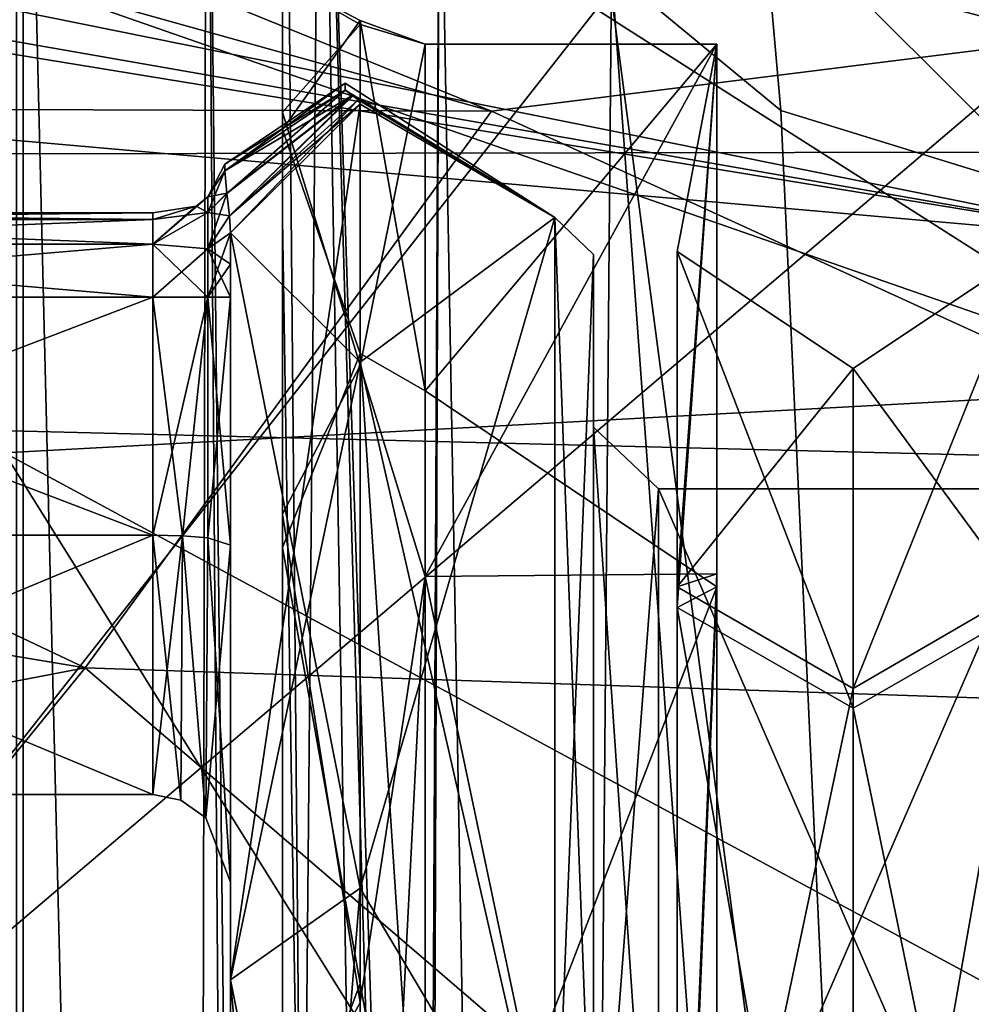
# Model space of a CAD drawing. Header units: millimetres. Extents: x -110 to 163, y -50 to 19.
# Tile 141 of 256: x -58.61 to -54.94, y -8.25 to -4.46. Entities that reach past the tile are written whole.
import ezdxf

# ---------------------------------------------------------------- set-up
doc = ezdxf.new("R2010")
doc.units = ezdxf.units.MM
doc.header["$LTSCALE"] = 65.185185
for name, color, linetype in [('119', 7, 'CONTINUOUS'), ('16', 7, 'CONTINUOUS'), ('169', 7, 'CONTINUOUS'), ('193', 7, 'CONTINUOUS'), ('212', 7, 'CONTINUOUS'), ('213', 7, 'CONTINUOUS'), ('220', 7, 'CONTINUOUS'), ('221', 7, 'CONTINUOUS'), ('233', 7, 'CONTINUOUS'), ('30', 7, 'CONTINUOUS'), ('364', 7, 'CONTINUOUS'), ('394', 7, 'CONTINUOUS'), ('395', 7, 'CONTINUOUS'), ('474', 7, 'CONTINUOUS'), ('475', 7, 'CONTINUOUS'), ('477', 7, 'CONTINUOUS'), ('479', 7, 'CONTINUOUS'), ('480', 7, 'CONTINUOUS'), ('485', 7, 'CONTINUOUS'), ('486', 7, 'CONTINUOUS'), ('487', 7, 'CONTINUOUS'), ('488', 7, 'CONTINUOUS'), ('489', 7, 'CONTINUOUS'), ('57', 7, 'CONTINUOUS'), ('6026', 7, 'CONTINUOUS'), ('6030', 7, 'CONTINUOUS'), ('6085', 7, 'CONTINUOUS'), ('61', 7, 'CONTINUOUS'), ('6140', 7, 'CONTINUOUS'), ('6175', 7, 'CONTINUOUS'), ('6176', 7, 'CONTINUOUS'), ('690', 7, 'CONTINUOUS'), ('691', 7, 'CONTINUOUS'), ('692', 7, 'CONTINUOUS'), ('693', 7, 'CONTINUOUS'), ('694', 7, 'CONTINUOUS'), ('700', 7, 'CONTINUOUS'), ('701', 7, 'CONTINUOUS'), ('702', 7, 'CONTINUOUS'), ('703', 7, 'CONTINUOUS'), ('704', 7, 'CONTINUOUS'), ('724', 7, 'CONTINUOUS'), ('859', 7, 'CONTINUOUS'), ('860', 7, 'CONTINUOUS')]:
    doc.layers.add(name, color=color, linetype=linetype)

msp = doc.modelspace()

# ---------------------------------------------------------------- linework, layer by layer
at = {"layer": '119', "linetype": 'CONTINUOUS'}
for points in [[(-63.8106, -2.8462, -18.2904), (-56.7937, -4.8088, -19.9976), (-60.4617, -3.3159, -18.3606), (-63.8106, -2.8462, -18.2904)], [(-56.7937, -4.8088, -19.9976), (-63.8106, -2.8462, -18.2904), (-62.9401, -4.7875, -23.2185), (-56.7937, -4.8088, -19.9976)], [(-56.7937, -4.8088, -19.9976), (-54.0727, -4.4678, -18.5176), (-60.4617, -3.3159, -18.3606), (-56.7937, -4.8088, -19.9976)], [(-51.5992, -7.1823, -20.9597), (-54.0727, -4.4678, -18.5176), (-56.7937, -4.8088, -19.9976), (-51.5992, -7.1823, -20.9597)], [(-58.3599, -6.9546, -23.3526), (-62.9401, -4.7875, -23.2185), (-64.1253, -5.9947, -26.4658), (-58.3599, -6.9546, -23.3526)], [(-58.3599, -6.9546, -23.3526), (-56.7937, -4.8088, -19.9976), (-62.9401, -4.7875, -23.2185), (-58.3599, -6.9546, -23.3526)], [(-51.5992, -7.1823, -20.9597), (-56.7937, -4.8088, -19.9976), (-58.3599, -6.9546, -23.3526), (-51.5992, -7.1823, -20.9597)], [(-62.219, -7.694, -26.6192), (-58.3599, -6.9546, -23.3526), (-64.1253, -5.9947, -26.4658), (-62.219, -7.694, -26.6192)], [(-60.7435, -9.8825, -26.7157), (-58.3599, -6.9546, -23.3526), (-62.219, -7.694, -26.6192), (-60.7435, -9.8825, -26.7157)], [(-55.0119, -9.8321, -23.4415), (-58.3599, -6.9546, -23.3526), (-60.7435, -9.8825, -26.7157), (-55.0119, -9.8321, -23.4415)], [(-55.0119, -9.8321, -23.4415), (-51.5992, -7.1823, -20.9597), (-58.3599, -6.9546, -23.3526), (-55.0119, -9.8321, -23.4415)], [(-47.9092, -10.0686, -21.6462), (-51.5992, -7.1823, -20.9597), (-55.0119, -9.8321, -23.4415), (-47.9092, -10.0686, -21.6462)]]:
    msp.add_3dface(points, dxfattribs=at)
at = {"layer": '16', "linetype": 'CONTINUOUS'}
for points in [[(-61.9518, -4.046, -17), (-54.2249, -5.3098, -17), (-77.5, -3.2536, -17), (-61.9518, -4.046, -17)], [(-77.5, -3.2536, -17), (-54.2249, -5.3098, -17), (-54.2249, -25.2911, -17), (-77.5, -3.2536, -17)], [(-62.3155, -26.6056, -17), (-77.5, -3.2536, -17), (-54.2249, -25.2911, -17), (-62.3155, -26.6056, -17)]]:
    msp.add_3dface(points, dxfattribs=at)
at = {"layer": '169', "linetype": 'CONTINUOUS'}
for points in [[(-56.3307, -4.2653, 11.4505), (-55.6776, -4.8062, 11.7998), (-55.7501, -3.9903, 12.1344), (-56.3307, -4.2653, 11.4505)], [(-55.6776, -4.8062, 11.7998), (-54.6, -5.1388, 12), (-55.7501, -3.9903, 12.1344), (-55.6776, -4.8062, 11.7998)], [(-55.7501, -3.9903, 12.1344), (-54.6, -5.1388, 12), (-54.5999, -4.5581, 12.1859), (-55.7501, -3.9903, 12.1344)], [(-54.5999, -4.4041, 12.3216), (-55.7501, -3.9903, 12.1344), (-54.5999, -4.5581, 12.1859), (-54.5999, -4.4041, 12.3216)], [(-54.5999, -4.1421, 13.0812), (-54.6, -4.523, 13.7879), (-56.1511, -4.1113, 13.4559), (-54.5999, -4.1421, 13.0812)]]:
    msp.add_3dface(points, dxfattribs=at)
at = {"layer": '193', "linetype": 'CONTINUOUS'}
for points in [[(-54.2249, -5.3098, -17), (-67.2422, -3.0331, -17.1005), (-67.2165, -2.6849, -17.3818), (-54.2249, -5.3098, -17)], [(-54.2249, -5.3098, -17), (-67.2165, -2.6849, -17.3818), (-54.07, -4.4526, -17.5089), (-54.2249, -5.3098, -17)], [(-54.2249, -5.3098, -17), (-61.9518, -4.046, -17), (-67.2422, -3.0331, -17.1005), (-54.2249, -5.3098, -17)], [(-60.4617, -3.3159, -18.3606), (-54.0727, -4.4678, -18.5176), (-54.07, -4.4526, -17.5089), (-60.4617, -3.3159, -18.3606)]]:
    msp.add_3dface(points, dxfattribs=at)
at = {"layer": '212', "linetype": 'CONTINUOUS'}
for points in [[(-55.9244, -4.5501, 0.0425), (-55.9244, -4.5503, 0.085), (-57.05, -4.55), (-55.9244, -4.5501, 0.0425)], [(-57.05, -4.55), (-55.9244, -4.5503, 0.085), (-57.05, -5.8864, 5.191), (-57.05, -4.55)], [(-55.9244, -4.55), (-55.9244, -4.5501, 0.0425), (-57.05, -4.55), (-55.9244, -4.55)], [(-57.05, -5.8864, 5.191), (-55.9244, -4.5503, 0.085), (-55.9244, -6.6432, 6.3735), (-57.05, -5.8864, 5.191)], [(-57.05, -9.5634, 9.0914), (-57.05, -5.8864, 5.191), (-55.9244, -6.6432, 6.3735), (-57.05, -9.5634, 9.0914)], [(-55.9244, -12.0266, 10.2395), (-57.05, -9.5634, 9.0914), (-55.9244, -6.6432, 6.3735), (-55.9244, -12.0266, 10.2395)]]:
    msp.add_3dface(points, dxfattribs=at)
at = {"layer": '213', "color": 7, "linetype": 'CONTINUOUS', "true_color": 0x0303ff}
for points in [[(-57.05, -4.55), (-57.05, -5.8864, 5.191), (-57.3, -4.4581, 1.8586), (-57.05, -4.55)], [(-57.3, -4.4745, -1.9514), (-57.05, -4.55), (-57.3, -4.4581, 1.8586), (-57.3, -4.4745, -1.9514)], [(-57.3, -4.4581, 1.8586), (-57.05, -5.8864, 5.191), (-57.3, -5.7425, 5.4455), (-57.3, -4.4581, 1.8586)], [(-57.3, -5.7895, -5.5272), (-57.05, -4.55), (-57.3, -4.4745, -1.9514), (-57.3, -5.7895, -5.5272)], [(-57.05, -6.6031, -6.3187), (-57.05, -4.55), (-57.3, -5.7895, -5.5272), (-57.05, -6.6031, -6.3187)], [(-57.05, -5.8864, 5.191), (-57.05, -9.5634, 9.0914), (-57.3, -5.7425, 5.4455), (-57.05, -5.8864, 5.191)], [(-57.3, -5.7425, 5.4455), (-57.05, -9.5634, 9.0914), (-57.3, -8.1733, 8.3792), (-57.3, -5.7425, 5.4455)], [(-57.3, -8.2454, -8.4399), (-57.05, -6.6031, -6.3187), (-57.3, -5.7895, -5.5272), (-57.3, -8.2454, -8.4399)], [(-57.05, -11.9781, -10.2239), (-57.05, -6.6031, -6.3187), (-57.3, -11.5476, -10.3402), (-57.05, -11.9781, -10.2239)], [(-57.3, -11.5476, -10.3402), (-57.05, -6.6031, -6.3187), (-57.3, -8.2454, -8.4399), (-57.3, -11.5476, -10.3402)], [(-57.05, -9.5634, 9.0914), (-57.3, -11.4592, 10.3077), (-57.3, -8.1733, 8.3792), (-57.05, -9.5634, 9.0914)]]:
    msp.add_3dface(points, dxfattribs=at)
at = {"layer": '220', "linetype": 'CONTINUOUS'}
for points in [[(-55.9244, -4.55), (-57.05, -4.55), (-57.05, -6.6031, -6.3187), (-55.9244, -4.55)], [(-55.9244, -4.55), (-57.05, -6.6031, -6.3187), (-55.9244, -6.593, -6.3048), (-55.9244, -4.55)], [(-55.9244, -6.593, -6.3048), (-57.05, -6.6031, -6.3187), (-55.9244, -11.9457, -10.2133), (-55.9244, -6.593, -6.3048)], [(-57.05, -6.6031, -6.3187), (-57.05, -11.9781, -10.2239), (-55.9244, -11.9457, -10.2133), (-57.05, -6.6031, -6.3187)]]:
    msp.add_3dface(points, dxfattribs=at)
at = {"layer": '221', "linetype": 'CONTINUOUS'}
for points in [[(-57.6, -4.8793, 3.5227), (-57.6, -4.3005, 0.1084), (-57.3, -4.4581, 1.8586), (-57.6, -4.8793, 3.5227)], [(-57.6, -4.3005, 0.1084), (-57.6, -4.8119, -3.3166), (-57.3, -4.4745, -1.9514), (-57.6, -4.3005, 0.1084)], [(-57.6, -4.3005, 0.1084), (-57.3, -4.4745, -1.9514), (-57.3, -4.4581, 1.8586), (-57.6, -4.3005, 0.1084)], [(-57.6, -4.8793, 3.5227), (-57.3, -4.4581, 1.8586), (-57.3, -5.7425, 5.4455), (-57.6, -4.8793, 3.5227)], [(-57.6, -4.8119, -3.3166), (-57.3, -5.7895, -5.5272), (-57.3, -4.4745, -1.9514), (-57.6, -4.8119, -3.3166)], [(-57.6, -4.8119, -3.3166), (-57.6, -6.3628, -6.4129), (-57.3, -5.7895, -5.5272), (-57.6, -4.8119, -3.3166)], [(-57.6, -6.4908, 6.5878), (-57.6, -4.8793, 3.5227), (-57.3, -5.7425, 5.4455), (-57.6, -6.4908, 6.5878)], [(-57.6, -6.4908, 6.5878), (-57.3, -5.7425, 5.4455), (-57.3, -8.1733, 8.3792), (-57.6, -6.4908, 6.5878)], [(-57.6, -6.3628, -6.4129), (-57.3, -8.2454, -8.4399), (-57.3, -5.7895, -5.5272), (-57.6, -6.3628, -6.4129)], [(-57.6, -6.3628, -6.4129), (-57.6, -8.7994, -8.8736), (-57.3, -8.2454, -8.4399), (-57.6, -6.3628, -6.4129)], [(-57.6, -8.9754, 9), (-57.6, -6.4908, 6.5878), (-57.3, -8.1733, 8.3792), (-57.6, -8.9754, 9)], [(-57.3, -11.4592, 10.3077), (-57.6, -8.9754, 9), (-57.3, -8.1733, 8.3792), (-57.3, -11.4592, 10.3077)], [(-57.6, -8.7994, -8.8736), (-57.3, -11.5476, -10.3402), (-57.3, -8.2454, -8.4399), (-57.6, -8.7994, -8.8736)]]:
    msp.add_3dface(points, dxfattribs=at)
at = {"layer": '233', "color": 7, "linetype": 'CONTINUOUS', "true_color": 0x0303ff}
for points in [[(-98, -5.05, 17.7535), (-18.0321, 1.8195, 11.277), (-98, 2.4535, 10.25), (-98, -5.05, 17.7535)], [(-20.8828, 0.507, 13.0533), (-18.0321, 1.8195, 11.277), (-98, -5.05, 17.7535), (-20.8828, 0.507, 13.0533)], [(-22.3385, -0.3038, 13.9773), (-20.8828, 0.507, 13.0533), (-98, -5.05, 17.7535), (-22.3385, -0.3038, 13.9773)], [(-23.2392, -0.8651, 14.5562), (-22.3385, -0.3038, 13.9773), (-98, -5.05, 17.7535), (-23.2392, -0.8651, 14.5562)], [(-25.947, -2.9271, 16.345), (-23.2392, -0.8651, 14.5562), (-98, -5.05, 17.7535), (-25.947, -2.9271, 16.345)], [(-27.8443, -4.913, 17.6737), (-25.947, -2.9271, 16.345), (-98, -5.05, 17.7535), (-27.8443, -4.913, 17.6737)], [(-29.1198, -6.7837, 18.6473), (-27.8443, -4.913, 17.6737), (-98, -5.05, 17.7535), (-29.1198, -6.7837, 18.6473)], [(-98, -15.3, 20.5), (-29.1198, -6.7837, 18.6473), (-98, -5.05, 17.7535), (-98, -15.3, 20.5)], [(-29.9227, -8.5375, 19.3525), (-29.1198, -6.7837, 18.6473), (-98, -15.3, 20.5), (-29.9227, -8.5375, 19.3525)]]:
    msp.add_3dface(points, dxfattribs=at)
at = {"layer": '30', "linetype": 'CONTINUOUS'}
for points in [[(-57.6, -5.2231, 9), (-57.6, -1.4707, 9), (-57.6, -4.8793, 3.5227), (-57.6, -5.2231, 9)], [(-57.6, -4.8793, 3.5227), (-57.6, -1.4707, 9), (-57.6, -4.3005, 0.1084), (-57.6, -4.8793, 3.5227)], [(-57.6, -2.3213, -12.5), (-57.6, -29.3122, -12.5), (-57.6, -15.3, -11), (-57.6, -2.3213, -12.5)], [(-57.6, -4.3005, 0.1084), (-57.6, -2.3213, -12.5), (-57.6, -4.8119, -3.3166), (-57.6, -4.3005, 0.1084)], [(-57.6, -4.8119, -3.3166), (-57.6, -2.3213, -12.5), (-57.6, -6.3628, -6.4129), (-57.6, -4.8119, -3.3166)], [(-57.6, -6.3628, -6.4129), (-57.6, -2.3213, -12.5), (-57.6, -8.7994, -8.8736), (-57.6, -6.3628, -6.4129)], [(-57.6, -8.7994, -8.8736), (-57.6, -2.3213, -12.5), (-57.6, -11.8802, -10.4549), (-57.6, -8.7994, -8.8736)], [(-57.6, -11.8802, -10.4549), (-57.6, -2.3213, -12.5), (-57.6, -15.3, -11), (-57.6, -11.8802, -10.4549)], [(-57.6, -6.4908, 6.5878), (-57.6, -5.2231, 9), (-57.6, -4.8793, 3.5227), (-57.6, -6.4908, 6.5878)], [(-57.6, -8.9754, 9), (-57.6, -5.2231, 9), (-57.6, -6.4908, 6.5878), (-57.6, -8.9754, 9)]]:
    msp.add_3dface(points, dxfattribs=at)
at = {"layer": '364', "linetype": 'CONTINUOUS'}
for points in [[(-52.2969, -0.7917, -17.7319), (-44.064, -4.8554, -21.449), (-55.917, -1.6622, -20.3258), (-52.2969, -0.7917, -17.7319)], [(-55.917, -1.6622, -20.3258), (-48.9394, -5.5202, -22.878), (-59.7433, -2.2776, -23.1475), (-55.917, -1.6622, -20.3258)], [(-55.917, -1.6622, -20.3258), (-44.064, -4.8554, -21.449), (-48.9394, -5.5202, -22.878), (-55.917, -1.6622, -20.3258)], [(-59.7433, -2.2776, -23.1475), (-54.0955, -5.8762, -24.6367), (-63.177, -2.713, -26.4362), (-59.7433, -2.2776, -23.1475)], [(-59.7433, -2.2776, -23.1475), (-48.9394, -5.5202, -22.878), (-54.0955, -5.8762, -24.6367), (-59.7433, -2.2776, -23.1475)], [(-63.177, -2.713, -26.4362), (-54.0955, -5.8762, -24.6367), (-58.6712, -6.1264, -27.0831), (-63.177, -2.713, -26.4362)], [(-54.0955, -5.8762, -24.6367), (-50.6626, -10.4562, -25.5092), (-58.6712, -6.1264, -27.0831), (-54.0955, -5.8762, -24.6367)], [(-58.6712, -6.1264, -27.0831), (-55.9106, -10.552, -27.4314), (-62.0625, -6.2857, -30.4726), (-58.6712, -6.1264, -27.0831)], [(-58.6712, -6.1264, -27.0831), (-50.6626, -10.4562, -25.5092), (-55.9106, -10.552, -27.4314), (-58.6712, -6.1264, -27.0831)], [(-62.0625, -6.2857, -30.4726), (-55.9106, -10.552, -27.4314), (-59.7323, -10.6157, -30.5075), (-62.0625, -6.2857, -30.4726)]]:
    msp.add_3dface(points, dxfattribs=at)
at = {"layer": '394', "color": 7, "linetype": 'CONTINUOUS', "true_color": 0x000000}
for points in [[(-55.9244, -4.5501, 0.0425), (-55.9244, -4.55), (-56.0778, -5.3497, 0.0787), (-55.9244, -4.5501, 0.0425)], [(-55.9244, -4.55), (-55.9244, -6.593, -6.3048), (-56.0778, -6.6434, -4.907), (-55.9244, -4.55)], [(-56.0778, -5.3497, 0.0787), (-55.9244, -4.55), (-56.0778, -6.6434, -4.907), (-56.0778, -5.3497, 0.0787)], [(-55.9244, -4.5503, 0.085), (-55.9244, -4.5501, 0.0425), (-56.0778, -5.3497, 0.0787), (-55.9244, -4.5503, 0.085)], [(-56.0778, -5.3497, 0.0787), (-56.0778, -6.6434, -4.907), (-55.3991, -5.8003, 0.0752), (-56.0778, -5.3497, 0.0787)], [(-55.3991, -5.8003, 0.0752), (-55.3991, -7.0354, -4.6848), (-54.7216, -5.3481, 0.0787), (-55.3991, -5.8003, 0.0752)], [(-54.7216, -5.3481, 0.0787), (-55.3991, -7.0354, -4.6848), (-54.7216, -6.642, -4.9078), (-54.7216, -5.3481, 0.0787)], [(-55.3991, -5.8003, 0.0752), (-56.0778, -6.6434, -4.907), (-55.3991, -7.0354, -4.6848), (-55.3991, -5.8003, 0.0752)], [(-55.9244, -6.593, -6.3048), (-55.9244, -11.9457, -10.2133), (-56.0778, -10.2567, -8.5779), (-55.9244, -6.593, -6.3048)], [(-56.0778, -6.6434, -4.907), (-55.9244, -6.593, -6.3048), (-56.0778, -10.2567, -8.5779), (-56.0778, -6.6434, -4.907)], [(-56.0778, -6.6434, -4.907), (-56.0778, -10.2567, -8.5779), (-55.3991, -7.0354, -4.6848), (-56.0778, -6.6434, -4.907)], [(-55.3991, -7.0354, -4.6848), (-55.3991, -10.4851, -8.1894), (-54.7216, -6.642, -4.9078), (-55.3991, -7.0354, -4.6848)], [(-54.7216, -6.642, -4.9078), (-55.3991, -10.4851, -8.1894), (-54.7216, -10.2558, -8.5793), (-54.7216, -6.642, -4.9078)], [(-55.3991, -7.0354, -4.6848), (-56.0778, -10.2567, -8.5779), (-55.3991, -10.4851, -8.1894), (-55.3991, -7.0354, -4.6848)]]:
    msp.add_3dface(points, dxfattribs=at)
at = {"layer": '395', "color": 7, "linetype": 'CONTINUOUS', "true_color": 0x000000}
for points in [[(-55.9244, -6.6432, 6.3735), (-55.9244, -4.5503, 0.085), (-56.0778, -6.7221, 5.0433), (-55.9244, -6.6432, 6.3735)], [(-55.9244, -4.5503, 0.085), (-56.0778, -5.3497, 0.0787), (-56.0778, -6.7221, 5.0433), (-55.9244, -4.5503, 0.085)], [(-56.0778, -5.3497, 0.0787), (-55.3991, -5.8003, 0.0752), (-55.3991, -7.1106, 4.8149), (-56.0778, -5.3497, 0.0787)], [(-56.0778, -6.7221, 5.0433), (-56.0778, -5.3497, 0.0787), (-55.3991, -7.1106, 4.8149), (-56.0778, -6.7221, 5.0433)], [(-55.3991, -5.8003, 0.0752), (-54.7216, -5.3481, 0.0787), (-54.7216, -6.7207, 5.0442), (-55.3991, -5.8003, 0.0752)], [(-55.3991, -7.1106, 4.8149), (-55.3991, -5.8003, 0.0752), (-54.7216, -6.7207, 5.0442), (-55.3991, -7.1106, 4.8149)], [(-55.9244, -12.0266, 10.2395), (-55.9244, -6.6432, 6.3735), (-56.0778, -10.393, 8.6566), (-55.9244, -12.0266, 10.2395)], [(-56.0778, -10.393, 8.6566), (-55.9244, -6.6432, 6.3735), (-56.0778, -6.7221, 5.0433), (-56.0778, -10.393, 8.6566)], [(-54.7216, -10.3922, 8.658), (-55.3991, -7.1106, 4.8149), (-54.7216, -6.7207, 5.0442), (-54.7216, -10.3922, 8.658)], [(-56.0778, -10.393, 8.6566), (-56.0778, -6.7221, 5.0433), (-55.3991, -10.6152, 8.2646), (-56.0778, -10.393, 8.6566)], [(-55.3991, -10.6152, 8.2646), (-56.0778, -6.7221, 5.0433), (-55.3991, -7.1106, 4.8149), (-55.3991, -10.6152, 8.2646)], [(-55.3991, -10.6152, 8.2646), (-55.3991, -7.1106, 4.8149), (-54.7216, -10.3922, 8.658), (-55.3991, -10.6152, 8.2646)]]:
    msp.add_3dface(points, dxfattribs=at)
at = {"layer": '474', "color": 7, "linetype": 'CONTINUOUS', "true_color": 0x000000}
for points in [[(-54.65, -9.716, 7.6857), (-54.65, -6.265, 2.9357), (-56.15, -9.716, 7.6857), (-54.65, -9.716, 7.6857)], [(-54.65, -6.265, 2.9357), (-54.65, -6.265, -2.9357), (-56.15, -6.265, 2.9357), (-54.65, -6.265, 2.9357)], [(-56.15, -9.716, 7.6857), (-54.65, -6.265, 2.9357), (-56.15, -6.265, 2.9357), (-56.15, -9.716, 7.6857)], [(-54.65, -6.265, -2.9357), (-54.65, -9.716, -7.6857), (-56.15, -6.265, -2.9357), (-54.65, -6.265, -2.9357)], [(-56.15, -6.265, 2.9357), (-54.65, -6.265, -2.9357), (-56.15, -6.265, -2.9357), (-56.15, -6.265, 2.9357)], [(-56.15, -6.265, -2.9357), (-54.65, -9.716, -7.6857), (-56.15, -9.716, -7.6857), (-56.15, -6.265, -2.9357)]]:
    msp.add_3dface(points, dxfattribs=at)
at = {"layer": '475', "color": 7, "linetype": 'CONTINUOUS', "true_color": 0x000000}
for points in [[(-56.15, -6.265, 2.9357), (-56.15, -6.265, -2.9357), (-56.4, -6.0272, 3.0129), (-56.15, -6.265, 2.9357)], [(-56.4, -9.5695, 7.8882), (-56.15, -6.265, 2.9357), (-56.4, -6.0272, 3.0129), (-56.4, -9.5695, 7.8882)], [(-56.15, -6.265, -2.9357), (-56.15, -9.716, -7.6857), (-56.4, -6.0272, -3.0129), (-56.15, -6.265, -2.9357)], [(-56.4, -6.0272, 3.0129), (-56.15, -6.265, -2.9357), (-56.4, -6.0272, -3.0129), (-56.4, -6.0272, 3.0129)], [(-56.4, -6.0272, -3.0129), (-56.15, -9.716, -7.6857), (-56.4, -9.5696, -7.8883), (-56.4, -6.0272, -3.0129)], [(-56.15, -9.716, 7.6857), (-56.15, -6.265, 2.9357), (-56.4, -9.5695, 7.8882), (-56.15, -9.716, 7.6857)]]:
    msp.add_3dface(points, dxfattribs=at)
at = {"layer": '477', "color": 7, "linetype": 'CONTINUOUS', "true_color": 0x000000}
for points in [[(-56.4, -6.0272, 3.0129), (-56.4, -6.0272, -3.0129), (-56.4, -5.3615, -3.2292), (-56.4, -6.0272, 3.0129)], [(-56.4, -9.1581, 8.4545), (-56.4, -6.0272, 3.0129), (-56.4, -5.3615, 3.2292), (-56.4, -9.1581, 8.4545)], [(-56.4, -5.3615, 3.2292), (-56.4, -6.0272, 3.0129), (-56.4, -5.3615, -3.2292), (-56.4, -5.3615, 3.2292)], [(-56.4, -5.3615, -3.2292), (-56.4, -6.0272, -3.0129), (-56.4, -9.158, -8.4545), (-56.4, -5.3615, -3.2292)], [(-56.4, -9.5695, 7.8882), (-56.4, -6.0272, 3.0129), (-56.4, -9.1581, 8.4545), (-56.4, -9.5695, 7.8882)], [(-56.4, -6.0272, -3.0129), (-56.4, -9.5696, -7.8883), (-56.4, -9.158, -8.4545), (-56.4, -6.0272, -3.0129)]]:
    msp.add_3dface(points, dxfattribs=at)
at = {"layer": '479', "color": 7, "linetype": 'CONTINUOUS', "true_color": 0x000000}
for points in [[(-56.4, -5.3615, 3.2292), (-56.4, -5.3615, -3.2292), (-56.55, -5.2188, 3.2756), (-56.4, -5.3615, 3.2292)], [(-56.55, -9.0695, 8.5756), (-56.4, -5.3615, 3.2292), (-56.55, -5.2188, 3.2756), (-56.55, -9.0695, 8.5756)], [(-56.4, -5.3615, -3.2292), (-56.4, -9.158, -8.4545), (-56.55, -5.2188, -3.2756), (-56.4, -5.3615, -3.2292)], [(-56.55, -5.2188, 3.2756), (-56.4, -5.3615, -3.2292), (-56.55, -5.2188, -3.2756), (-56.55, -5.2188, 3.2756)], [(-56.55, -5.2188, -3.2756), (-56.4, -9.158, -8.4545), (-56.55, -9.0695, -8.5756), (-56.55, -5.2188, -3.2756)], [(-56.4, -9.1581, 8.4545), (-56.4, -5.3615, 3.2292), (-56.55, -9.0695, 8.5756), (-56.4, -9.1581, 8.4545)]]:
    msp.add_3dface(points, dxfattribs=at)
at = {"layer": '480', "color": 7, "linetype": 'CONTINUOUS', "true_color": 0x000000}
for points in [[(-57.3584, -4.7271, 0.7571), (-56.55, -5.2188, -3.2756), (-57.3584, -4.7), (-57.3584, -4.7271, 0.7571)], [(-57.3584, -4.7), (-56.55, -5.2188, -3.2756), (-57.3584, -4.7271, -0.7571), (-57.3584, -4.7)], [(-57.3279, -4.7494, 1.0224), (-56.55, -5.2188, -3.2756), (-57.3584, -4.7271, 0.7571), (-57.3279, -4.7494, 1.0224)], [(-57.3584, -4.7271, -0.7571), (-56.55, -5.2188, -3.2756), (-57.3307, -4.7478, -1.0057), (-57.3584, -4.7271, -0.7571)], [(-57.3307, -4.7478, -1.0057), (-56.55, -5.2188, -3.2756), (-57.3075, -4.7647, -1.1692), (-57.3307, -4.7478, -1.0057)], [(-57.3081, -4.764, 1.1633), (-56.55, -5.2188, -3.2756), (-57.3279, -4.7494, 1.0224), (-57.3081, -4.764, 1.1633)], [(-57.3, -4.781, 1.3081), (-56.55, -5.2188, -3.2756), (-57.3081, -4.764, 1.1633), (-57.3, -4.781, 1.3081)], [(-57.3075, -4.7647, -1.1692), (-56.55, -5.2188, -3.2756), (-57.3, -4.781, -1.3081), (-57.3075, -4.7647, -1.1692)], [(-56.55, -5.2188, 3.2756), (-56.55, -5.2188, -3.2756), (-57.3, -4.781, 1.3081), (-56.55, -5.2188, 3.2756)], [(-57.3, -5.7764, 4.6541), (-56.55, -5.2188, 3.2756), (-57.3, -4.781, 1.3081), (-57.3, -5.7764, 4.6541)], [(-57.3, -4.781, -1.3081), (-56.55, -5.2188, -3.2756), (-57.3, -5.7764, -4.6541), (-57.3, -4.781, -1.3081)], [(-56.55, -9.0695, 8.5756), (-56.55, -5.2188, 3.2756), (-57.3, -7.8047, 7.4953), (-56.55, -9.0695, 8.5756)], [(-57.3, -7.8047, 7.4953), (-56.55, -5.2188, 3.2756), (-57.3, -5.7764, 4.6541), (-57.3, -7.8047, 7.4953)], [(-56.55, -5.2188, -3.2756), (-56.55, -9.0695, -8.5756), (-57.3, -5.7764, -4.6541), (-56.55, -5.2188, -3.2756)], [(-57.3, -5.7764, -4.6541), (-56.55, -9.0695, -8.5756), (-57.3, -7.8047, -7.4953), (-57.3, -5.7764, -4.6541)], [(-57.3, -10.6459, 9.5236), (-56.55, -9.0695, 8.5756), (-57.3, -7.8047, 7.4953), (-57.3, -10.6459, 9.5236)], [(-57.3, -7.8047, -7.4953), (-56.55, -9.0695, -8.5756), (-57.3, -10.6459, -9.5236), (-57.3, -7.8047, -7.4953)]]:
    msp.add_3dface(points, dxfattribs=at)
at = {"layer": '485', "color": 7, "linetype": 'CONTINUOUS', "true_color": 0x000000}
for points in [[(-57.3, -4.781, -1.3081), (-57.3, -5.7764, -4.6541), (-57.8, -5.2772, -1.2464), (-57.3, -4.781, -1.3081)], [(-57.3, -5.7764, -4.6541), (-57.3, -7.8047, -7.4953), (-57.8, -5.2772, -1.2464), (-57.3, -5.7764, -4.6541)], [(-57.8, -5.2772, -1.2464), (-57.3, -7.8047, -7.4953), (-57.8, -8.1582, -7.1418), (-57.8, -5.2772, -1.2464)], [(-57.3, -7.8047, -7.4953), (-57.3, -10.6459, -9.5236), (-57.8, -8.1582, -7.1418), (-57.3, -7.8047, -7.4953)], [(-57.3, -10.6459, -9.5236), (-57.3, -13.9919, -10.519), (-57.8, -8.1582, -7.1418), (-57.3, -10.6459, -9.5236)], [(-57.3, -13.9919, -10.519), (-57.8, -14.0536, -10.0228), (-57.8, -8.1582, -7.1418), (-57.3, -13.9919, -10.519)]]:
    msp.add_3dface(points, dxfattribs=at)
at = {"layer": '486', "color": 7, "linetype": 'CONTINUOUS', "true_color": 0x000000}
for points in [[(-57.3584, -4.7271, -0.7571), (-57.3307, -4.7478, -1.0057), (-57.8219, -5.0388, -0.7348), (-57.3584, -4.7271, -0.7571)], [(-57.8219, -5.0388, -0.7348), (-57.3307, -4.7478, -1.0057), (-57.8138, -5.1247, -1.0161), (-57.8219, -5.0388, -0.7348)], [(-57.8138, -5.1247, -1.0161), (-57.3307, -4.7478, -1.0057), (-57.8041, -5.2116, -1.1527), (-57.8138, -5.1247, -1.0161)], [(-57.3307, -4.7478, -1.0057), (-57.3075, -4.7647, -1.1692), (-57.8041, -5.2116, -1.1527), (-57.3307, -4.7478, -1.0057)], [(-57.3075, -4.7647, -1.1692), (-57.3, -4.781, -1.3081), (-57.8041, -5.2116, -1.1527), (-57.3075, -4.7647, -1.1692)], [(-57.3, -4.781, -1.3081), (-57.8, -5.2772, -1.2464), (-57.8041, -5.2116, -1.1527), (-57.3, -4.781, -1.3081)]]:
    msp.add_3dface(points, dxfattribs=at)
at = {"layer": '487', "color": 7, "linetype": 'CONTINUOUS', "true_color": 0x000000}
for points in [[(-57.3584, -4.7271, 0.7571), (-57.3584, -4.7), (-57.8219, -5.0388, 0.7348), (-57.3584, -4.7271, 0.7571)], [(-57.3584, -4.7), (-57.3584, -4.7271, -0.7571), (-57.8219, -5.0125), (-57.3584, -4.7)], [(-57.8219, -5.0388, 0.7348), (-57.3584, -4.7), (-57.8219, -5.0125), (-57.8219, -5.0388, 0.7348)], [(-57.3584, -4.7271, -0.7571), (-57.8219, -5.0388, -0.7348), (-57.8219, -5.0125), (-57.3584, -4.7271, -0.7571)]]:
    msp.add_3dface(points, dxfattribs=at)
at = {"layer": '488', "color": 7, "linetype": 'CONTINUOUS', "true_color": 0x000000}
for points in [[(-57.3584, -4.7271, 0.7571), (-57.8219, -5.0388, 0.7348), (-57.8137, -5.1251, 1.0169), (-57.3584, -4.7271, 0.7571)], [(-57.3279, -4.7494, 1.0224), (-57.3584, -4.7271, 0.7571), (-57.8137, -5.1251, 1.0169), (-57.3279, -4.7494, 1.0224)], [(-57.8041, -5.2119, 1.1531), (-57.3279, -4.7494, 1.0224), (-57.8137, -5.1251, 1.0169), (-57.8041, -5.2119, 1.1531)], [(-57.3081, -4.764, 1.1633), (-57.3279, -4.7494, 1.0224), (-57.8041, -5.2119, 1.1531), (-57.3081, -4.764, 1.1633)], [(-57.8, -5.2772, 1.2464), (-57.3081, -4.764, 1.1633), (-57.8041, -5.2119, 1.1531), (-57.8, -5.2772, 1.2464)], [(-57.3, -4.781, 1.3081), (-57.3081, -4.764, 1.1633), (-57.8, -5.2772, 1.2464), (-57.3, -4.781, 1.3081)]]:
    msp.add_3dface(points, dxfattribs=at)
at = {"layer": '489', "color": 7, "linetype": 'CONTINUOUS', "true_color": 0x000000}
for points in [[(-57.3, -5.7764, 4.6541), (-57.3, -4.781, 1.3081), (-57.8, -8.1582, 7.1418), (-57.3, -5.7764, 4.6541)], [(-57.3, -4.781, 1.3081), (-57.8, -5.2772, 1.2464), (-57.8, -8.1582, 7.1418), (-57.3, -4.781, 1.3081)], [(-57.3, -7.8047, 7.4953), (-57.3, -5.7764, 4.6541), (-57.8, -8.1582, 7.1418), (-57.3, -7.8047, 7.4953)], [(-57.3, -10.6459, 9.5236), (-57.3, -7.8047, 7.4953), (-57.8, -14.0536, 10.0228), (-57.3, -10.6459, 9.5236)], [(-57.8, -14.0536, 10.0228), (-57.3, -7.8047, 7.4953), (-57.8, -8.1582, 7.1418), (-57.8, -14.0536, 10.0228)]]:
    msp.add_3dface(points, dxfattribs=at)
at = {"layer": '57', "linetype": 'CONTINUOUS'}
for points in [[(-57.8929, -2.3213, -13.2071), (-58.6, -2.3213, -13.5), (-57.9476, -29.0271, -13.2579), (-57.8929, -2.3213, -13.2071)], [(-57.9476, -29.0271, -13.2579), (-58.6, -2.3213, -13.5), (-58.6, -28.968, -13.5), (-57.9476, -29.0271, -13.2579)], [(-57.6956, -29.1459, -12.9268), (-57.8929, -2.3213, -13.2071), (-57.9476, -29.0271, -13.2579), (-57.6956, -29.1459, -12.9268)], [(-57.6, -29.3122, -12.5), (-57.6, -2.3213, -12.5), (-57.8929, -2.3213, -13.2071), (-57.6, -29.3122, -12.5)], [(-57.6, -29.3122, -12.5), (-57.8929, -2.3213, -13.2071), (-57.6956, -29.1459, -12.9268), (-57.6, -29.3122, -12.5)]]:
    msp.add_3dface(points, dxfattribs=at)
at = {"layer": '6026', "linetype": 'CONTINUOUS'}
for points in [[(-51.8425, 7.858, -52), (-58.6255, -43.6626, -52), (-58.6255, 13.0626, -52), (-51.8425, 7.858, -52)], [(-51.8425, -38.458, -52), (-58.6255, -43.6626, -52), (-51.8425, 7.858, -52), (-51.8425, -38.458, -52)]]:
    msp.add_3dface(points, dxfattribs=at)
at = {"layer": '6030', "linetype": 'CONTINUOUS'}
for points in [[(-51.8425, 7.858, -51.5), (-58.6255, 13.0626, -51.5), (-51.8425, -38.458, -51.5), (-51.8425, 7.858, -51.5)], [(-51.8425, -38.458, -51.5), (-58.6255, 13.0626, -51.5), (-58.6255, -43.6626, -51.5), (-51.8425, -38.458, -51.5)]]:
    msp.add_3dface(points, dxfattribs=at)
at = {"layer": '6085', "linetype": 'CONTINUOUS'}
for points in [[(-60.25, -29.0571, -13.5), (-58.6, -2.3213, -13.5), (-59.44, -2.283, -13.5), (-60.25, -29.0571, -13.5)], [(-58.6, -28.968, -13.5), (-58.6, -2.3213, -13.5), (-60.25, -29.0571, -13.5), (-58.6, -28.968, -13.5)]]:
    msp.add_3dface(points, dxfattribs=at)
at = {"layer": '61', "linetype": 'CONTINUOUS'}
for points in [[(-57.6, -1.4707, 9), (-57.6, -5.2231, 9), (-57.5229, -10.0671, 9.6756), (-57.6, -1.4707, 9)], [(-57.6, -1.4707, 9), (-57.5229, -10.0671, 9.6756), (-57.4521, -2.3622, 9.9302), (-57.6, -1.4707, 9)], [(-57.5229, -10.0671, 9.6756), (-57.3, -11.4592, 10.3077), (-57.4521, -2.3622, 9.9302), (-57.5229, -10.0671, 9.6756)], [(-57.1409, -13.0033, 10.5949), (-57.05, -14.6667, 10.7313), (-57.4521, -2.3622, 9.9302), (-57.1409, -13.0033, 10.5949)], [(-57.4521, -2.3622, 9.9302), (-57.05, -14.6667, 10.7313), (-56.9936, -3.3824, 10.8085), (-57.4521, -2.3622, 9.9302)], [(-57.3, -11.4592, 10.3077), (-57.1409, -13.0033, 10.5949), (-57.4521, -2.3622, 9.9302), (-57.3, -11.4592, 10.3077)], [(-56.9936, -3.3824, 10.8085), (-57.05, -14.6667, 10.7313), (-57.0367, -15.3, 10.75), (-56.9936, -3.3824, 10.8085)], [(-56.5399, -28.6724, 11.2884), (-56.9936, -3.3824, 10.8085), (-57.0367, -15.3, 10.75), (-56.5399, -28.6724, 11.2884)], [(-56.3307, -4.2653, 11.4505), (-56.9936, -3.3824, 10.8085), (-56.5399, -28.6724, 11.2884), (-56.3307, -4.2653, 11.4505)], [(-54.6, -28.0377, 12), (-56.3307, -4.2653, 11.4505), (-56.5399, -28.6724, 11.2884), (-54.6, -28.0377, 12)], [(-56.3307, -4.2653, 11.4505), (-54.6, -28.0377, 12), (-55.6776, -4.8062, 11.7998), (-56.3307, -4.2653, 11.4505)], [(-54.6, -28.0377, 12), (-54.6, -5.1388, 12), (-55.6776, -4.8062, 11.7998), (-54.6, -28.0377, 12)], [(-57.6, -5.2231, 9), (-57.6, -8.9754, 9), (-57.5229, -10.0671, 9.6756), (-57.6, -5.2231, 9)]]:
    msp.add_3dface(points, dxfattribs=at)
at = {"layer": '6140', "linetype": 'CONTINUOUS'}
for points in [[(-60.25, -9.3255, 16.4486), (-60.25, -1.9299, 11.2912), (-56.1511, -4.1113, 13.4559), (-60.25, -9.3255, 16.4486)], [(-54.6, -4.523, 13.7879), (-60.25, -9.3255, 16.4486), (-56.1511, -4.1113, 13.4559), (-54.6, -4.523, 13.7879)], [(-29.5811, -8.8055, 16.2503), (-60.25, -9.3255, 16.4486), (-54.6, -4.523, 13.7879), (-29.5811, -8.8055, 16.2503)]]:
    msp.add_3dface(points, dxfattribs=at)
at = {"layer": '6175', "color": 7, "linetype": 'CONTINUOUS', "true_color": 0xcad1ee}
for points in [[(-57.9852, -6.4461, 1.0229), (-58.1, -6.4432, 1), (-57.9917, -7.4661, 0), (-57.9852, -6.4461, 1.0229)], [(-58.1, -6.4432, 1), (-58.1, -7.4432), (-57.9917, -7.4661, 0), (-58.1, -6.4432, 1)], [(-57.9852, -6.4461, 1.0229), (-57.9917, -7.4661, 0), (-57.8956, -7.5332, 0), (-57.9852, -6.4461, 1.0229)], [(-57.8878, -6.4537, 1.088), (-57.9852, -6.4461, 1.0229), (-57.8956, -7.5332, 0), (-57.8878, -6.4537, 1.088)], [(-57.8, -7.7823), (-57.8878, -6.4537, 1.088), (-57.8956, -7.5332, 0), (-57.8, -7.7823)], [(-57.8, -6.4823, 1.3), (-57.8878, -6.4537, 1.088), (-57.8, -7.7823), (-57.8, -6.4823, 1.3)]]:
    msp.add_3dface(points, dxfattribs=at)
at = {"layer": '6176', "color": 7, "linetype": 'CONTINUOUS', "true_color": 0xcad1ee}
for points in [[(-58.1, -6.4432, 1), (-60.5, -6.4432, 1), (-58.1, -7.4432), (-58.1, -6.4432, 1)], [(-58.1, -7.4432), (-60.5, -6.4432, 1), (-60.5, -7.4432), (-58.1, -7.4432)]]:
    msp.add_3dface(points, dxfattribs=at)
at = {"layer": '690', "color": 7, "linetype": 'CONTINUOUS', "true_color": 0x000000}
for points in [[(-57.8219, -5.0388, -0.7348), (-57.8138, -5.1247, -1.0161), (-57.8879, -5.1382, -0.7277), (-57.8219, -5.0388, -0.7348)], [(-57.8138, -5.1247, -1.0161), (-57.8041, -5.2116, -1.1527), (-57.8879, -5.1987, -0.9097), (-57.8138, -5.1247, -1.0161)], [(-57.8879, -5.1382, -0.7277), (-57.8138, -5.1247, -1.0161), (-57.8879, -5.1987, -0.9097), (-57.8879, -5.1382, -0.7277)], [(-57.8879, -5.1382, -0.7277), (-57.8879, -5.1987, -0.9097), (-57.9323, -5.1747, -0.7251), (-57.8879, -5.1382, -0.7277)], [(-57.9323, -5.1747, -0.7251), (-57.8879, -5.1987, -0.9097), (-58.1, -5.2258, -0.7214), (-57.9323, -5.1747, -0.7251)], [(-57.8879, -5.1987, -0.9097), (-57.8879, -5.3392, -1.0404), (-58.1, -5.3206, -0.9196), (-57.8879, -5.1987, -0.9097)], [(-58.1, -5.2258, -0.7214), (-57.8879, -5.1987, -0.9097), (-58.1, -5.3206, -0.9196), (-58.1, -5.2258, -0.7214)], [(-57.8879, -5.1987, -0.9097), (-57.8041, -5.2116, -1.1527), (-57.8879, -5.3392, -1.0404), (-57.8879, -5.1987, -0.9097)], [(-57.8041, -5.2116, -1.1527), (-57.8, -5.2772, -1.2464), (-57.8879, -5.3392, -1.0404), (-57.8041, -5.2116, -1.1527)], [(-57.8879, -5.3392, -1.0404), (-57.8, -5.2772, -1.2464), (-57.8, -5.3983, -1.2865), (-57.8879, -5.3392, -1.0404)], [(-57.8879, -5.3392, -1.0404), (-57.8879, -5.525, -1.0879), (-58.1, -5.3206, -0.9196), (-57.8879, -5.3392, -1.0404)], [(-58.1, -5.3206, -0.9196), (-57.8879, -5.525, -1.0879), (-58.1, -5.525, -1), (-58.1, -5.3206, -0.9196)], [(-57.8879, -5.525, -1.0879), (-57.8879, -5.3392, -1.0404), (-57.8, -5.525, -1.3), (-57.8879, -5.525, -1.0879)], [(-57.8, -5.525, -1.3), (-57.8879, -5.3392, -1.0404), (-57.8, -5.3983, -1.2865), (-57.8, -5.525, -1.3)]]:
    msp.add_3dface(points, dxfattribs=at)
at = {"layer": '691', "color": 7, "linetype": 'CONTINUOUS', "true_color": 0x000000}
for points in [[(-57.8219, -5.0125), (-57.8219, -5.0388, -0.7348), (-57.8879, -5.1382, -0.7277), (-57.8219, -5.0125)], [(-57.8219, -5.0388, 0.7348), (-57.8219, -5.0125), (-57.8879, -5.1382, -0.7277), (-57.8219, -5.0388, 0.7348)], [(-57.8219, -5.0388, 0.7348), (-57.8879, -5.1382, -0.7277), (-57.8879, -5.1382, 0.7277), (-57.8219, -5.0388, 0.7348)], [(-57.8879, -5.1382, -0.7277), (-57.9323, -5.1747, -0.7251), (-57.8879, -5.1382, 0.7277), (-57.8879, -5.1382, -0.7277)], [(-57.8879, -5.1382, 0.7277), (-57.9323, -5.1747, -0.7251), (-57.9323, -5.1747, 0.7251), (-57.8879, -5.1382, 0.7277)], [(-57.9323, -5.1747, -0.7251), (-58.1, -5.2258, -0.7214), (-57.9323, -5.1747, 0.7251), (-57.9323, -5.1747, -0.7251)], [(-57.9323, -5.1747, 0.7251), (-58.1, -5.2258, -0.7214), (-58.1, -5.2), (-57.9323, -5.1747, 0.7251)], [(-58.1, -5.2258, 0.7214), (-57.9323, -5.1747, 0.7251), (-58.1, -5.2), (-58.1, -5.2258, 0.7214)]]:
    msp.add_3dface(points, dxfattribs=at)
at = {"layer": '692', "color": 7, "linetype": 'CONTINUOUS', "true_color": 0x000000}
for points in [[(-57.8137, -5.1251, 1.0169), (-57.8219, -5.0388, 0.7348), (-57.8879, -5.1987, 0.9097), (-57.8137, -5.1251, 1.0169)], [(-57.8219, -5.0388, 0.7348), (-57.8879, -5.1382, 0.7277), (-57.8879, -5.1987, 0.9097), (-57.8219, -5.0388, 0.7348)], [(-57.8041, -5.2119, 1.1531), (-57.8137, -5.1251, 1.0169), (-57.8879, -5.3392, 1.0404), (-57.8041, -5.2119, 1.1531)], [(-57.8879, -5.3392, 1.0404), (-57.8137, -5.1251, 1.0169), (-57.8879, -5.1987, 0.9097), (-57.8879, -5.3392, 1.0404)], [(-57.8879, -5.1382, 0.7277), (-57.9323, -5.1747, 0.7251), (-58.1, -5.3206, 0.9196), (-57.8879, -5.1382, 0.7277)], [(-57.8879, -5.1987, 0.9097), (-57.8879, -5.1382, 0.7277), (-58.1, -5.3206, 0.9196), (-57.8879, -5.1987, 0.9097)], [(-57.9323, -5.1747, 0.7251), (-58.1, -5.2258, 0.7214), (-58.1, -5.3206, 0.9196), (-57.9323, -5.1747, 0.7251)], [(-57.8879, -5.3392, 1.0404), (-57.8879, -5.1987, 0.9097), (-58.1, -5.3206, 0.9196), (-57.8879, -5.3392, 1.0404)], [(-57.8, -5.2772, 1.2464), (-57.8041, -5.2119, 1.1531), (-57.8879, -5.3392, 1.0404), (-57.8, -5.2772, 1.2464)], [(-57.8, -5.3983, 1.2865), (-57.8, -5.2772, 1.2464), (-57.8879, -5.525, 1.0879), (-57.8, -5.3983, 1.2865)], [(-57.8879, -5.525, 1.0879), (-57.8, -5.2772, 1.2464), (-57.8879, -5.3392, 1.0404), (-57.8879, -5.525, 1.0879)], [(-58.1, -5.525, 1), (-57.8879, -5.3392, 1.0404), (-58.1, -5.3206, 0.9196), (-58.1, -5.525, 1)], [(-57.8879, -5.525, 1.0879), (-57.8879, -5.3392, 1.0404), (-58.1, -5.525, 1), (-57.8879, -5.525, 1.0879)], [(-57.8, -5.525, 1.3), (-57.8, -5.3983, 1.2865), (-57.8879, -5.525, 1.0879), (-57.8, -5.525, 1.3)]]:
    msp.add_3dface(points, dxfattribs=at)
at = {"layer": '693', "color": 7, "linetype": 'CONTINUOUS', "true_color": 0x000000}
for points in [[(-57.8879, -5.525, 1.0879), (-58.1, -5.525, 1), (-57.9852, -6.4461, 1.0229), (-57.8879, -5.525, 1.0879)], [(-58.1, -5.525, 1), (-58.1, -6.4432, 1), (-57.9852, -6.4461, 1.0229), (-58.1, -5.525, 1)], [(-57.8878, -6.4537, 1.088), (-57.8879, -5.525, 1.0879), (-57.9852, -6.4461, 1.0229), (-57.8878, -6.4537, 1.088)], [(-57.8, -5.525, 1.3), (-57.8879, -5.525, 1.0879), (-57.8, -6.4823, 1.3), (-57.8, -5.525, 1.3)], [(-57.8, -6.4823, 1.3), (-57.8879, -5.525, 1.0879), (-57.8878, -6.4537, 1.088), (-57.8, -6.4823, 1.3)]]:
    msp.add_3dface(points, dxfattribs=at)
at = {"layer": '694', "color": 7, "linetype": 'CONTINUOUS', "true_color": 0x000000}
for points in [[(-58.1, -6.4432, 1), (-58.1, -5.525, 1), (-60.5, -5.525, 1), (-58.1, -6.4432, 1)], [(-60.5, -6.4432, 1), (-58.1, -6.4432, 1), (-60.5, -5.525, 1), (-60.5, -6.4432, 1)]]:
    msp.add_3dface(points, dxfattribs=at)
at = {"layer": '700', "color": 7, "linetype": 'CONTINUOUS', "true_color": 0x000000}
for points in [[(-60.5, -5.525, -1), (-58.1, -5.525, -1), (-60.5, -6.4432, -1), (-60.5, -5.525, -1)], [(-60.5, -6.4432, -1), (-58.1, -5.525, -1), (-58.1, -6.4432, -1), (-60.5, -6.4432, -1)]]:
    msp.add_3dface(points, dxfattribs=at)
at = {"layer": '701', "color": 7, "linetype": 'CONTINUOUS', "true_color": 0x000000}
for points in [[(-58.1, -5.525, -1), (-57.8879, -5.525, -1.0879), (-58.1, -6.4432, -1), (-58.1, -5.525, -1)], [(-58.1, -6.4432, -1), (-57.8879, -5.525, -1.0879), (-57.9851, -6.4461, -1.0229), (-58.1, -6.4432, -1)], [(-57.9851, -6.4461, -1.0229), (-57.8879, -5.525, -1.0879), (-57.8878, -6.4537, -1.088), (-57.9851, -6.4461, -1.0229)], [(-57.8879, -5.525, -1.0879), (-57.8, -5.525, -1.3), (-57.8878, -6.4537, -1.088), (-57.8879, -5.525, -1.0879)], [(-57.8, -5.525, -1.3), (-57.8, -6.4823, -1.3), (-57.8878, -6.4537, -1.088), (-57.8, -5.525, -1.3)]]:
    msp.add_3dface(points, dxfattribs=at)
at = {"layer": '702', "color": 7, "linetype": 'CONTINUOUS', "true_color": 0x000000}
for points in [[(-58.1, -5.2258, -0.7214), (-58.1, -5.3206, -0.9196), (-60.5, -5.2258, -0.7214), (-58.1, -5.2258, -0.7214)], [(-60.5, -5.2258, -0.7214), (-58.1, -5.3206, -0.9196), (-60.5, -5.3206, -0.9196), (-60.5, -5.2258, -0.7214)], [(-58.1, -5.3206, -0.9196), (-58.1, -5.525, -1), (-60.5, -5.3206, -0.9196), (-58.1, -5.3206, -0.9196)], [(-58.1, -5.525, -1), (-60.5, -5.525, -1), (-60.5, -5.3206, -0.9196), (-58.1, -5.525, -1)]]:
    msp.add_3dface(points, dxfattribs=at)
at = {"layer": '703', "color": 7, "linetype": 'CONTINUOUS', "true_color": 0x000000}
for points in [[(-58.1, -5.2), (-58.1, -5.2258, -0.7214), (-60.5, -5.2), (-58.1, -5.2)], [(-58.1, -5.2258, -0.7214), (-60.5, -5.2258, -0.7214), (-60.5, -5.2), (-58.1, -5.2258, -0.7214)], [(-58.1, -5.2258, 0.7214), (-58.1, -5.2), (-60.5, -5.2258, 0.7214), (-58.1, -5.2258, 0.7214)], [(-60.5, -5.2258, 0.7214), (-58.1, -5.2), (-60.5, -5.2), (-60.5, -5.2258, 0.7214)]]:
    msp.add_3dface(points, dxfattribs=at)
at = {"layer": '704', "color": 7, "linetype": 'CONTINUOUS', "true_color": 0x000000}
for points in [[(-58.1, -5.3206, 0.9196), (-58.1, -5.2258, 0.7214), (-60.5, -5.3206, 0.9196), (-58.1, -5.3206, 0.9196)], [(-58.1, -5.2258, 0.7214), (-60.5, -5.2258, 0.7214), (-60.5, -5.3206, 0.9196), (-58.1, -5.2258, 0.7214)], [(-58.1, -5.525, 1), (-58.1, -5.3206, 0.9196), (-60.5, -5.525, 1), (-58.1, -5.525, 1)], [(-60.5, -5.525, 1), (-58.1, -5.3206, 0.9196), (-60.5, -5.3206, 0.9196), (-60.5, -5.525, 1)]]:
    msp.add_3dface(points, dxfattribs=at)
at = {"layer": '724', "color": 7, "linetype": 'CONTINUOUS', "true_color": 0x000000}
for points in [[(-57.8, -5.2772, -1.2464), (-57.8, -8.1582, -7.1418), (-57.8, -5.3983, -1.2865), (-57.8, -5.2772, -1.2464)], [(-57.8, -8.1582, 7.1418), (-57.8, -5.2772, 1.2464), (-57.8, -5.3983, 1.2865), (-57.8, -8.1582, 7.1418)], [(-57.8, -8.1582, -7.1418), (-57.8, -5.525, -1.3), (-57.8, -5.3983, -1.2865), (-57.8, -8.1582, -7.1418)], [(-57.8, -8.1582, 7.1418), (-57.8, -5.3983, 1.2865), (-57.8, -5.525, 1.3), (-57.8, -8.1582, 7.1418)], [(-57.8, -5.525, -1.3), (-57.8, -8.1582, -7.1418), (-57.8, -6.4823, -1.3), (-57.8, -5.525, -1.3)], [(-57.8, -8.1582, 7.1418), (-57.8, -5.525, 1.3), (-57.8, -6.4823, 1.3), (-57.8, -8.1582, 7.1418)], [(-57.8, -6.4823, -1.3), (-57.8, -8.1582, -7.1418), (-57.8, -7.7823), (-57.8, -6.4823, -1.3)], [(-57.8, -8.1582, 7.1418), (-57.8, -6.4823, 1.3), (-57.8, -7.7823), (-57.8, -8.1582, 7.1418)], [(-57.8, -8.1582, -7.1418), (-57.8, -8.1582, 7.1418), (-57.8, -7.7823), (-57.8, -8.1582, -7.1418)], [(-57.8, -8.1582, -7.1418), (-57.8, -14.0536, -10.0228), (-57.8, -8.1582, 7.1418), (-57.8, -8.1582, -7.1418)], [(-57.8, -8.1582, 7.1418), (-57.8, -14.0536, -10.0228), (-57.8, -14.0135, -9.9017), (-57.8, -8.1582, 7.1418)], [(-57.8, -14.0536, 10.0228), (-57.8, -8.1582, 7.1418), (-57.8, -14.0135, 9.9017), (-57.8, -14.0536, 10.0228)], [(-57.8, -8.1582, 7.1418), (-57.8, -14, -9.775), (-57.8, -14, -8.8177), (-57.8, -8.1582, 7.1418)], [(-57.8, -14, -9.775), (-57.8, -8.1582, 7.1418), (-57.8, -14.0135, -9.9017), (-57.8, -14, -9.775)], [(-57.8, -8.1582, 7.1418), (-57.8, -14, -8.8177), (-57.8, -14, 8.8177), (-57.8, -8.1582, 7.1418)], [(-57.8, -8.1582, 7.1418), (-57.8, -14, 8.8177), (-57.8, -14, 9.775), (-57.8, -8.1582, 7.1418)], [(-57.8, -8.1582, 7.1418), (-57.8, -14, 9.775), (-57.8, -14.0135, 9.9017), (-57.8, -8.1582, 7.1418)]]:
    msp.add_3dface(points, dxfattribs=at)
at = {"layer": '859', "color": 7, "linetype": 'CONTINUOUS', "true_color": 0x000000}
for points in [[(-58.1, -6.4432, -1), (-57.9851, -6.4461, -1.0229), (-58.1, -7.4432), (-58.1, -6.4432, -1)], [(-58.1, -7.4432), (-57.9851, -6.4461, -1.0229), (-57.9917, -7.4661, 0), (-58.1, -7.4432)], [(-57.9917, -7.4661, 0), (-57.9851, -6.4461, -1.0229), (-57.8956, -7.5332, 0), (-57.9917, -7.4661, 0)], [(-57.9851, -6.4461, -1.0229), (-57.8878, -6.4537, -1.088), (-57.8956, -7.5332, 0), (-57.9851, -6.4461, -1.0229)], [(-57.8878, -6.4537, -1.088), (-57.8, -6.4823, -1.3), (-57.8956, -7.5332, 0), (-57.8878, -6.4537, -1.088)], [(-57.8, -6.4823, -1.3), (-57.8, -7.7823), (-57.8956, -7.5332, 0), (-57.8, -6.4823, -1.3)]]:
    msp.add_3dface(points, dxfattribs=at)
at = {"layer": '860', "color": 7, "linetype": 'CONTINUOUS', "true_color": 0x000000}
for points in [[(-60.5, -6.4432, -1), (-58.1, -6.4432, -1), (-60.5, -7.4432), (-60.5, -6.4432, -1)], [(-58.1, -6.4432, -1), (-58.1, -7.4432), (-60.5, -7.4432), (-58.1, -6.4432, -1)]]:
    msp.add_3dface(points, dxfattribs=at)

doc.saveas('drawing.dxf')
